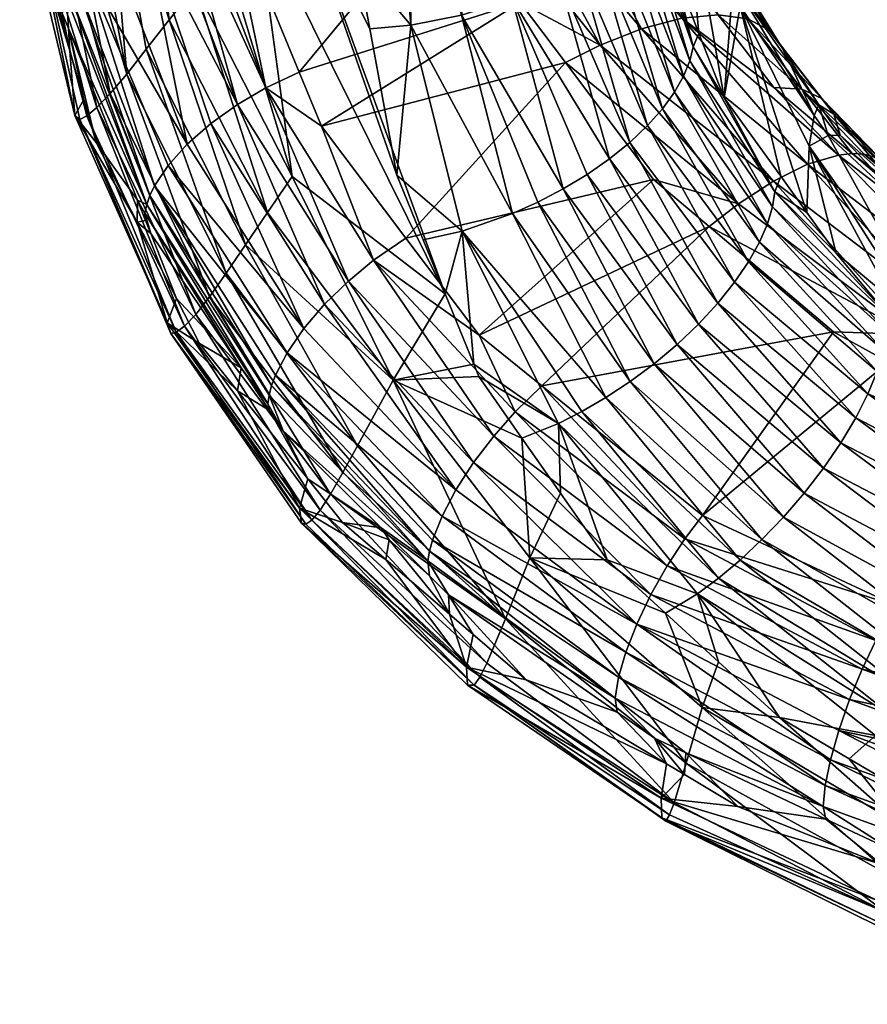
# Model space of a CAD drawing. Extents: x -0.025 to 0.025, y -0.185 to 0.024.
# Tile 1 of 256: x -0.01931 to -0.01159, y -0.18356 to -0.17461. Entities that reach past the tile are written whole.
import ezdxf

# ---------------------------------------------------------------- set-up
doc = ezdxf.new("R2010")
doc.units = 0
doc.layers.add('mesh', color=7, linetype='CONTINUOUS')

msp = doc.modelspace()

# ---------------------------------------------------------------- meshes
at = {"layer": 'mesh'}
mesh = msp.add_polyface(dxfattribs=at)
corners = [(-0.0161214, -0.1746897, 0.1593651), (-0.0162356, -0.1740747, 0.1589992), (-0.0168405, -0.1732597, 0.1586663), (-0.0163138, -0.1727974, 0.158282), (-0.0158747, -0.1760194, 0.1601562), (-0.017448, -0.1739794, 0.1593666), (-0.0168267, -0.1760332, 0.1605041), (-0.017157, -0.1736284, 0.1590009), (-0.0177122, -0.1743079, 0.1597635), (-0.0182114, -0.1700739, 0.1576339), (-0.0179483, -0.1746088, 0.1601916), (-0.0172532, -0.1766553, 0.1613347), (-0.0170522, -0.1763599, 0.1609055), (-0.0181557, -0.1748757, 0.1606487), (-0.0152869, -0.1745639, 0.1593113), (-0.0157667, -0.1727718, 0.1582546), (-0.0157485, -0.1746576, 0.1592994), (-0.0148259, -0.1744157, 0.1594175), (-0.0143626, -0.1761465, 0.1604279), (-0.0152806, -0.1765315, 0.1604173), (-0.014823, -0.1763699, 0.1603727), (-0.0145907, -0.1762655, 0.1603869), (-0.0141438, -0.1760147, 0.1604961), (-0.0165616, -0.1755757, 0.1676494), (-0.017069, -0.1752262, 0.1673926), (-0.0167644, -0.1750843, 0.1673761), (-0.0160863, -0.1767951, 0.1682962), (-0.0174453, -0.1734339, 0.1664584), (-0.0177173, -0.1735238, 0.1664384), (-0.0178305, -0.1735612, 0.1664301), (-0.0173259, -0.1753776, 0.1673573), (-0.017989, -0.1736351, 0.166379), (-0.01781, -0.1715506, 0.1654516), (-0.0143391, -0.1749962, 0.1675445), (-0.0157932, -0.1765944, 0.1682458), (-0.0147516, -0.1744491, 0.1672286), (-0.0152706, -0.1732836, 0.1665825), (-0.0155579, -0.1726386, 0.1662249), (-0.014023, -0.1748381, 0.1674443), (-0.0149181, -0.1731815, 0.1665145), (-0.0154355, -0.1770996, 0.1608345), (-0.014764, -0.1725407, 0.1585448), (-0.0150059, -0.1726136, 0.158443), (-0.0144032, -0.1742182, 0.159621), (-0.0146028, -0.1724667, 0.1586596), (-0.0152342, -0.1726824, 0.158347), (-0.0154538, -0.1727193, 0.1583089), (-0.0159072, -0.1727784, 0.1582616), (-0.0181843, -0.1737261, 0.1663161), (-0.0175691, -0.1755513, 0.1672702), (-0.0177837, -0.1757393, 0.1671319)]
mesh.append_faces([[corners[k] for k in face] for face in [(0, 1, 2, 2), (1, 3, 2, 2), (2, 4, 0, 0), (5, 6, 7, 7), (5, 8, 6, 6), (9, 8, 5, 5), (10, 11, 12, 12), (10, 13, 11, 11), (8, 12, 6, 6), (8, 10, 12, 12), (14, 15, 16, 16), (0, 16, 1, 1), (0, 4, 16, 16), (17, 14, 18, 18), (19, 16, 4, 4), (20, 16, 19, 19), (20, 14, 16, 16), (21, 14, 20, 20), (21, 18, 14, 14), (18, 22, 17, 17), (23, 24, 25, 25), (23, 26, 24, 24), (24, 27, 25, 25), (24, 28, 27, 27), (29, 28, 24, 24), (30, 29, 24, 24), (31, 29, 30, 30), (32, 27, 28, 28), (23, 33, 34, 34), (23, 35, 33, 33), (25, 35, 23, 23), (25, 36, 35, 35), (27, 36, 25, 25), (27, 37, 36, 36), (38, 36, 39, 39), (38, 35, 36, 36), (2, 40, 4, 4), (7, 40, 2, 2), (7, 6, 40, 40), (17, 41, 42, 42), (43, 44, 17, 17), (14, 45, 46, 46), (14, 42, 45, 45), (16, 15, 47, 47), (14, 46, 15, 15), (1, 47, 3, 3), (1, 16, 47, 47), (17, 42, 14, 14), (48, 31, 30, 30), (49, 48, 30, 30), (49, 50, 48, 48)]])
mesh = msp.add_polyface(dxfattribs=at)
corners = [(-0.0192757, -0.1730518, 0.1638114), (-0.0192074, -0.1736502, 0.1641261), (-0.0192844, -0.1734773, 0.1630868), (-0.0188052, -0.1754765, 0.1641547), (-0.0186112, -0.1757246, 0.1652606), (-0.0182383, -0.1764487, 0.1656736), (-0.0187241, -0.1753317, 0.1650458), (-0.0188509, -0.1748906, 0.1648045), (-0.0174293, -0.1769134, 0.16179), (-0.0181557, -0.1748757, 0.1606487), (-0.0183343, -0.1751015, 0.1611313), (-0.0192178, -0.1734578, 0.1620834), (-0.0185407, -0.1727431, 0.1595438), (-0.0179483, -0.1746088, 0.1601916), (-0.0187359, -0.172977, 0.1600274), (-0.0189011, -0.1731665, 0.1605334), (-0.0186047, -0.1754043, 0.1621467), (-0.0190363, -0.173307, 0.1610505), (-0.0184839, -0.1752791, 0.1616342), (-0.0177061, -0.1772892, 0.1627632), (-0.0175803, -0.177127, 0.1622678), (-0.0178826, -0.1774506, 0.1637673), (-0.0186968, -0.1754801, 0.1626595), (-0.0187605, -0.1755136, 0.1631672), (-0.0178068, -0.177396, 0.163266), (-0.0184729, -0.1703736, 0.1580537), (-0.0177122, -0.1743079, 0.1597635), (-0.0188645, -0.1746851, 0.1652793), (-0.0182358, -0.1762483, 0.1661493), (-0.0189203, -0.1745465, 0.1652022), (-0.0192487, -0.1728384, 0.1642888), (-0.0181519, -0.1762878, 0.166495), (-0.0188813, -0.1744017, 0.1654472), (-0.018865, -0.1743415, 0.1655491), (-0.0181227, -0.176205, 0.166615), (-0.0187988, -0.1742459, 0.1656893), (-0.0180805, -0.1761174, 0.1667318), (-0.0193083, -0.1723315, 0.1643404), (-0.0192214, -0.1721871, 0.1645928), (-0.0187173, -0.1741281, 0.1658621), (-0.017957, -0.1759316, 0.1669487), (-0.0177837, -0.1757393, 0.1671319), (-0.0184858, -0.1739188, 0.1661229), (-0.0181843, -0.1737261, 0.1663161), (-0.0183759, -0.1716803, 0.1653453), (-0.017989, -0.1736351, 0.166379), (-0.0188835, -0.1719047, 0.1650449)]
mesh.append_faces([[corners[k] for k in face] for face in [(0, 1, 2, 2), (3, 4, 5, 5), (3, 6, 4, 4), (7, 6, 3, 3), (8, 9, 10, 10), (2, 3, 11, 11), (2, 7, 3, 3), (1, 7, 2, 2), (12, 9, 13, 13), (12, 10, 9, 9), (14, 10, 12, 12), (14, 15, 10, 10), (16, 17, 11, 11), (16, 18, 17, 17), (19, 18, 16, 16), (18, 15, 17, 17), (18, 10, 15, 15), (20, 10, 18, 18), (21, 22, 23, 23), (23, 11, 3, 3), (22, 11, 23, 23), (22, 16, 11, 11), (24, 16, 22, 22), (25, 13, 26, 26), (25, 12, 13, 13), (4, 27, 28, 28), (6, 27, 4, 4), (7, 27, 6, 6), (7, 29, 27, 27), (1, 29, 7, 7), (1, 30, 29, 29), (0, 30, 1, 1), (31, 28, 27, 27), (32, 27, 29, 29), (32, 31, 27, 27), (33, 31, 32, 32), (33, 34, 31, 31), (35, 34, 33, 33), (35, 36, 34, 34), (32, 29, 30, 30), (37, 32, 30, 30), (37, 33, 32, 32), (38, 35, 33, 33), (39, 36, 35, 35), (39, 40, 36, 36), (39, 41, 40, 40), (42, 41, 39, 39), (42, 43, 41, 41), (43, 44, 45, 45), (38, 39, 35, 35), (46, 42, 39, 39)]])
mesh = msp.add_polyface(dxfattribs=at)
corners = [(-0.0136217, -0.1733759, 0.1608203), (-0.0133606, -0.1741137, 0.1615156), (-0.0135152, -0.1737063, 0.1612516), (-0.0131793, -0.1748541, 0.1617485), (-0.0131261, -0.1747317, 0.161916), (-0.013717, -0.1736126, 0.1604428), (-0.0132095, -0.1749821, 0.1615589), (-0.0136571, -0.1734918, 0.1606319), (-0.0132646, -0.1751197, 0.1613702), (-0.0138029, -0.1737367, 0.1602567), (-0.0133464, -0.1752652, 0.1611867), (-0.0139154, -0.1738618, 0.1600775), (-0.0134556, -0.1754163, 0.1610126), (-0.0140542, -0.1739855, 0.1599092), (-0.0135921, -0.1755701, 0.1608525), (-0.0142176, -0.1741051, 0.1597559), (-0.0137543, -0.1757234, 0.1607107), (-0.0144032, -0.1742182, 0.159621), (-0.0139395, -0.1758727, 0.1605909), (-0.0148259, -0.1744157, 0.1594175), (-0.0141438, -0.1760147, 0.1604961), (-0.0124561, -0.1763095, 0.1624396), (-0.0125023, -0.1764632, 0.16225), (-0.0125747, -0.1766305, 0.1620679), (-0.0126743, -0.1768091, 0.1618986), (-0.0128011, -0.1769956, 0.161747), (-0.0134171, -0.172789, 0.1633831), (-0.0157932, -0.1765944, 0.1682458), (-0.0143391, -0.1749962, 0.1675445), (-0.0135376, -0.1760591, 0.1681584), (-0.0132532, -0.1730635, 0.163918), (-0.0128239, -0.1743716, 0.1643228), (-0.013025, -0.1736624, 0.164263), (-0.0132809, -0.1745923, 0.166979), (-0.0145004, -0.1730993, 0.166359), (-0.0140927, -0.1730683, 0.1661181), (-0.0136477, -0.1746889, 0.1672524), (-0.0121371, -0.1759216, 0.1677616), (-0.0127653, -0.176281, 0.1682875), (-0.014023, -0.1748381, 0.1674443), (-0.0147516, -0.1744491, 0.1672286), (-0.0126789, -0.1745984, 0.166243), (-0.0133788, -0.1738502, 0.1662256), (-0.0130934, -0.1739123, 0.1658421), (-0.0149181, -0.1731815, 0.1665145), (-0.012448, -0.1760747, 0.1680632), (-0.0129497, -0.1745607, 0.1666352), (-0.0137263, -0.1730962, 0.1658001), (-0.0134295, -0.1731832, 0.1654258), (-0.0128909, -0.1740324, 0.1654347), (-0.0131045, -0.173495, 0.1646228), (-0.0127761, -0.1741965, 0.1650327), (-0.0132206, -0.1733209, 0.1650235), (-0.0128949, -0.1753157, 0.1622958), (-0.0142637, -0.1722793, 0.1589597), (-0.0146028, -0.1724667, 0.1586596), (-0.0132644, -0.1731963, 0.163625)]
mesh.append_faces([[corners[k] for k in face] for face in [(0, 1, 2, 2), (3, 1, 0, 0), (3, 4, 1, 1), (5, 6, 7, 7), (5, 8, 6, 6), (9, 8, 5, 5), (9, 10, 8, 8), (11, 10, 9, 9), (11, 12, 10, 10), (13, 12, 11, 11), (13, 14, 12, 12), (15, 14, 13, 13), (15, 16, 14, 14), (17, 16, 15, 15), (17, 18, 16, 16), (19, 18, 17, 17), (19, 20, 18, 18), (8, 21, 6, 6), (10, 22, 8, 8), (12, 23, 10, 10), (14, 24, 12, 12), (16, 25, 14, 14), (3, 7, 6, 6), (0, 7, 3, 3), (26, 2, 1, 1), (27, 28, 29, 29), (30, 31, 32, 32), (33, 34, 35, 35), (33, 36, 34, 34), (37, 36, 33, 33), (38, 28, 39, 39), (38, 29, 28, 28), (28, 40, 39, 39), (41, 42, 43, 43), (36, 44, 34, 34), (36, 39, 44, 44), (45, 39, 36, 36), (45, 38, 39, 39), (35, 46, 33, 33), (35, 42, 46, 46), (47, 43, 42, 42), (48, 49, 43, 43), (50, 51, 52, 52), (53, 4, 3, 3), (13, 54, 15, 15), (11, 54, 13, 13), (15, 55, 17, 17), (56, 1, 4, 4), (53, 56, 4, 4), (53, 31, 56, 56), (30, 56, 31, 31)]])
mesh = msp.add_polyface(dxfattribs=at)
corners = [(-0.0124341, -0.176171, 0.1626322), (-0.0132095, -0.1749821, 0.1615589), (-0.0124561, -0.1763095, 0.1624396), (-0.0131793, -0.1748541, 0.1617485), (-0.0123724, -0.1748542, 0.1654276), (-0.0122935, -0.1750081, 0.1650641), (-0.012033, -0.1753822, 0.1652935), (-0.0132809, -0.1745923, 0.166979), (-0.0118548, -0.1758375, 0.1673958), (-0.0121371, -0.1759216, 0.1677616), (-0.012448, -0.1760747, 0.1680632), (-0.0136477, -0.1746889, 0.1672524), (-0.011347, -0.1760299, 0.1661627), (-0.0118967, -0.1754645, 0.1658043), (-0.0113783, -0.1760661, 0.1657293), (-0.0113904, -0.1759572, 0.1663623), (-0.0120054, -0.175322, 0.1662088), (-0.0115277, -0.1758557, 0.1667784), (-0.0121889, -0.1752373, 0.1666252), (-0.0114506, -0.1758985, 0.1665685), (-0.011731, -0.1758243, 0.1671957), (-0.0124424, -0.1752226, 0.1670253), (-0.0116214, -0.1758306, 0.1669887), (-0.0128909, -0.1740324, 0.1654347), (-0.0127761, -0.1741965, 0.1650327), (-0.0124848, -0.1747006, 0.165831), (-0.0130934, -0.1739123, 0.1658421), (-0.0126789, -0.1745984, 0.166243), (-0.0129497, -0.1745607, 0.1666352), (-0.0133788, -0.1738502, 0.1662256), (-0.0132206, -0.1733209, 0.1650235), (-0.0128949, -0.1753157, 0.1622958), (-0.0123808, -0.1760303, 0.1627939), (-0.0127488, -0.1744825, 0.1643926), (-0.0121225, -0.1757583, 0.1644176), (-0.012075, -0.1754772, 0.1650186), (-0.0119504, -0.1756612, 0.1651344), (-0.0121428, -0.1763611, 0.1630245), (-0.0128239, -0.1743716, 0.1643228), (-0.0118413, -0.1756574, 0.1654623), (-0.0127766, -0.1743145, 0.1646387), (-0.013025, -0.1736624, 0.164263), (-0.0131045, -0.173495, 0.1646228)]
mesh.append_faces([[corners[k] for k in face] for face in [(0, 1, 2, 2), (3, 1, 0, 0), (4, 5, 6, 6), (7, 8, 9, 9), (9, 10, 11, 11), (12, 13, 14, 14), (15, 13, 12, 12), (15, 16, 13, 13), (16, 17, 18, 18), (16, 19, 17, 17), (15, 19, 16, 16), (18, 20, 21, 21), (18, 22, 20, 20), (17, 22, 18, 18), (4, 23, 24, 24), (25, 23, 4, 4), (25, 26, 23, 23), (27, 26, 25, 25), (28, 29, 27, 27), (13, 4, 6, 6), (13, 25, 4, 4), (16, 25, 13, 13), (16, 27, 25, 25), (18, 27, 16, 16), (18, 28, 27, 27), (21, 28, 18, 18), (8, 21, 20, 20), (7, 21, 8, 8), (7, 28, 21, 21), (30, 24, 23, 23), (31, 0, 32, 32), (31, 3, 0, 0), (33, 34, 35, 35), (35, 34, 36, 36), (32, 33, 31, 31), (37, 33, 32, 32), (37, 34, 33, 33), (31, 33, 38, 38), (6, 36, 39, 39), (6, 35, 36, 36), (5, 35, 6, 6), (40, 35, 5, 5), (40, 33, 35, 35), (41, 33, 40, 40), (41, 38, 33, 33), (4, 40, 5, 5), (13, 39, 14, 14), (6, 39, 13, 13), (4, 24, 40, 40), (42, 40, 24, 24), (41, 40, 42, 42)]])
mesh = msp.add_polyface(dxfattribs=at)
corners = [(-0.0179643, -0.1773638, 0.1652181), (-0.0178801, -0.1771443, 0.1660703), (-0.0176705, -0.1775514, 0.1663025), (-0.0173248, -0.1779841, 0.1665605), (-0.0172532, -0.1766553, 0.1613347), (-0.0181557, -0.1748757, 0.1606487), (-0.0174293, -0.1769134, 0.16179), (-0.016233, -0.1784823, 0.1624489), (-0.0177061, -0.1772892, 0.1627632), (-0.0175803, -0.177127, 0.1622678), (-0.0184839, -0.1752791, 0.1616342), (-0.0164796, -0.178924, 0.1633684), (-0.0183343, -0.1751015, 0.1611313), (-0.0163659, -0.178726, 0.1628988), (-0.0167608, -0.1790513, 0.1662278), (-0.0179337, -0.1774598, 0.1642618), (-0.0167417, -0.1791874, 0.1653079), (-0.0167047, -0.1791968, 0.1648296), (-0.0178826, -0.1774506, 0.1637673), (-0.0178068, -0.177396, 0.163266), (-0.0186968, -0.1754801, 0.1626595), (-0.0166489, -0.1791598, 0.1643429), (-0.0165739, -0.1790699, 0.163853), (-0.0187605, -0.1755136, 0.1631672), (-0.0182383, -0.1764487, 0.1656736), (-0.0188052, -0.1754765, 0.1641547), (-0.0186047, -0.1754043, 0.1621467), (-0.018114, -0.1765511, 0.1663179), (-0.0172936, -0.177775, 0.1670301), (-0.0170334, -0.1781631, 0.167256), (-0.0181619, -0.1764319, 0.1662515), (-0.0182358, -0.1762483, 0.1661493), (-0.0186112, -0.1757246, 0.1652606), (-0.0181687, -0.176365, 0.1663737), (-0.0181519, -0.1762878, 0.166495), (-0.0180805, -0.1761174, 0.1667318), (-0.017957, -0.1759316, 0.1669487), (-0.0168739, -0.1776357, 0.1679321), (-0.0167222, -0.1774163, 0.1680998), (-0.0177837, -0.1757393, 0.1671319), (-0.0169797, -0.1778408, 0.1677267), (-0.0170146, -0.1779349, 0.1676142), (-0.0181227, -0.176205, 0.166615), (-0.0170378, -0.178022, 0.1674977), (-0.0170497, -0.1781014, 0.1673789), (-0.0175691, -0.1755513, 0.1672702), (-0.0165322, -0.1771951, 0.1682189), (-0.0169106, -0.1783462, 0.1673626)]
mesh.append_faces([[corners[k] for k in face] for face in [(0, 1, 2, 2), (3, 0, 2, 2), (4, 5, 6, 6), (6, 7, 4, 4), (8, 9, 10, 10), (11, 9, 8, 8), (9, 6, 12, 12), (13, 6, 9, 9), (14, 0, 3, 3), (14, 15, 0, 0), (16, 17, 15, 15), (18, 19, 20, 20), (21, 19, 18, 18), (21, 22, 19, 19), (15, 23, 0, 0), (15, 18, 23, 23), (17, 18, 15, 15), (17, 21, 18, 18), (0, 24, 1, 1), (0, 25, 24, 24), (23, 25, 0, 0), (19, 8, 26, 26), (22, 8, 19, 19), (22, 11, 8, 8), (1, 24, 27, 27), (28, 1, 27, 27), (3, 28, 29, 29), (2, 28, 3, 3), (2, 1, 28, 28), (24, 30, 27, 27), (24, 31, 30, 30), (32, 31, 24, 24), (33, 31, 34, 34), (33, 30, 31, 31), (27, 30, 33, 33), (35, 36, 37, 37), (38, 36, 39, 39), (38, 37, 36, 36), (40, 35, 37, 37), (41, 35, 40, 40), (41, 42, 35, 35), (43, 42, 41, 41), (43, 34, 42, 42), (44, 34, 43, 43), (44, 33, 34, 34), (28, 33, 44, 44), (28, 27, 33, 33), (45, 38, 39, 39), (46, 38, 45, 45), (44, 29, 28, 28), (43, 47, 44, 44)]])
mesh = msp.add_polyface(dxfattribs=at)
corners = [(-0.0124341, -0.176171, 0.1626322), (-0.0121428, -0.1763611, 0.1630245), (-0.0123808, -0.1760303, 0.1627939), (-0.0118767, -0.176731, 0.1632824), (-0.0113941, -0.1773075, 0.16344), (-0.0113598, -0.1771607, 0.1636008), (-0.0125023, -0.1764632, 0.16225), (-0.0114073, -0.1774532, 0.163242), (-0.0124561, -0.1763095, 0.1624396), (-0.0114426, -0.17762, 0.1630488), (-0.0125747, -0.1766305, 0.1620679), (-0.0115024, -0.1778068, 0.162866), (-0.0126743, -0.1768091, 0.1618986), (-0.0115877, -0.178011, 0.1626994), (-0.0128011, -0.1769956, 0.161747), (-0.0116987, -0.178229, 0.1625547), (-0.0129537, -0.1771861, 0.1616178), (-0.0118342, -0.1784558, 0.1624372), (-0.0131292, -0.1773759, 0.161515), (-0.0119915, -0.1786858, 0.1623511), (-0.0133238, -0.1775607, 0.1614414), (-0.0121669, -0.178913, 0.1622992), (-0.0135326, -0.177736, 0.1613983), (-0.0132646, -0.1751197, 0.1613702), (-0.0133464, -0.1752652, 0.1611867), (-0.0134556, -0.1754163, 0.1610126), (-0.0135921, -0.1755701, 0.1608525), (-0.0137543, -0.1757234, 0.1607107), (-0.0103241, -0.1792378, 0.1632436), (-0.0102348, -0.1789925, 0.1633831), (-0.0108639, -0.1783162, 0.1632239), (-0.0108115, -0.178121, 0.1634078), (-0.0107819, -0.1779489, 0.1636032), (-0.0119504, -0.1756612, 0.1651344), (-0.0121225, -0.1757583, 0.1644176), (-0.0110916, -0.1772121, 0.1642901), (-0.0110744, -0.177398, 0.1637767), (-0.0130942, -0.1791163, 0.1697767), (-0.0118992, -0.1774472, 0.1689962), (-0.0114009, -0.1777217, 0.1691699), (-0.0145557, -0.1779381, 0.1690478), (-0.0130328, -0.1764868, 0.1684165), (-0.0111845, -0.1774713, 0.1690134), (-0.0121371, -0.1759216, 0.1677616), (-0.0118548, -0.1758375, 0.1673958), (-0.0106901, -0.1770245, 0.1684399), (-0.0109351, -0.1772213, 0.1687633), (-0.012448, -0.1760747, 0.1680632), (-0.0135376, -0.1760591, 0.1681584), (-0.0127653, -0.176281, 0.1682875), (-0.0113195, -0.1761142, 0.1659723), (-0.0113783, -0.1760661, 0.1657293), (-0.0112674, -0.1761639, 0.1657932), (-0.011347, -0.1760299, 0.1661627), (-0.0116214, -0.1758306, 0.1669887), (-0.010367, -0.1768664, 0.1678511), (-0.011731, -0.1758243, 0.1671957), (-0.0118413, -0.1756574, 0.1654623), (-0.0109862, -0.1765539, 0.1656719)]
mesh.append_faces([[corners[k] for k in face] for face in [(0, 1, 2, 2), (0, 3, 1, 1), (4, 3, 0, 0), (4, 5, 3, 3), (6, 7, 8, 8), (6, 9, 7, 7), (10, 9, 6, 6), (10, 11, 9, 9), (12, 11, 10, 10), (12, 13, 11, 11), (14, 13, 12, 12), (14, 15, 13, 13), (16, 15, 14, 14), (16, 17, 15, 15), (18, 17, 16, 16), (18, 19, 17, 17), (20, 19, 18, 18), (20, 21, 19, 19), (22, 21, 20, 20), (23, 6, 8, 8), (24, 10, 6, 6), (25, 12, 10, 10), (26, 14, 12, 12), (27, 16, 14, 14), (28, 15, 17, 17), (29, 13, 15, 15), (30, 11, 13, 13), (31, 9, 11, 11), (32, 7, 9, 9), (4, 8, 7, 7), (0, 8, 4, 4), (33, 34, 35, 35), (3, 34, 1, 1), (34, 36, 35, 35), (34, 5, 36, 36), (3, 5, 34, 34), (37, 38, 39, 39), (40, 41, 38, 38), (42, 39, 38, 38), (43, 44, 45, 45), (46, 47, 43, 43), (46, 42, 47, 47), (41, 48, 49, 49), (50, 51, 52, 52), (53, 51, 50, 50), (54, 55, 56, 56), (42, 49, 47, 47), (42, 41, 49, 49), (38, 41, 42, 42), (57, 58, 51, 51), (57, 33, 58, 58)]])
mesh = msp.add_polyface(dxfattribs=at)
corners = [(-0.01591, -0.1778851, 0.16162), (-0.0151297, -0.177852, 0.1613068), (-0.0151756, -0.1777391, 0.161236), (-0.0147373, -0.1784123, 0.1616764), (-0.0172532, -0.1766553, 0.1613347), (-0.0170522, -0.1763599, 0.1609055), (-0.016233, -0.1784823, 0.1624489), (-0.0164796, -0.178924, 0.1633684), (-0.0163659, -0.178726, 0.1628988), (-0.0175803, -0.177127, 0.1622678), (-0.0174293, -0.1769134, 0.16179), (-0.0168267, -0.1760332, 0.1605041), (-0.0144041, -0.1782814, 0.161511), (-0.0152806, -0.1765315, 0.1604173), (-0.0137503, -0.1778982, 0.1613857), (-0.0123555, -0.1791315, 0.1622823), (-0.0135326, -0.177736, 0.1613983), (-0.0139714, -0.1780443, 0.1614021), (-0.0125519, -0.1793361, 0.1622994), (-0.0158747, -0.1760194, 0.1601562), (-0.0156343, -0.1766106, 0.1605275), (-0.0139395, -0.1758727, 0.1605909), (-0.0129537, -0.1771861, 0.1616178), (-0.0137543, -0.1757234, 0.1607107), (-0.0131292, -0.1773759, 0.161515), (-0.0141438, -0.1760147, 0.1604961), (-0.0133238, -0.1775607, 0.1614414), (-0.0143626, -0.1761465, 0.1604279), (-0.0145907, -0.1762655, 0.1603869), (-0.014823, -0.1763699, 0.1603727), (-0.0141908, -0.1781723, 0.161445), (-0.0153373, -0.1788829, 0.1689829), (-0.0168739, -0.1776357, 0.1679321), (-0.0167222, -0.1774163, 0.1680998), (-0.014797, -0.1781736, 0.1691237), (-0.0151271, -0.1774776, 0.1687628), (-0.0145557, -0.1779381, 0.1690478), (-0.0160863, -0.1767951, 0.1682962), (-0.0157932, -0.1765944, 0.1682458), (-0.0165616, -0.1755757, 0.1676494), (-0.0151769, -0.1786349, 0.1690856), (-0.0163157, -0.1769846, 0.1682841), (-0.0149927, -0.1783942, 0.1691318), (-0.0165322, -0.1771951, 0.1682189), (-0.0173259, -0.1753776, 0.1673573), (-0.0175691, -0.1755513, 0.1672702), (-0.017069, -0.1752262, 0.1673926), (-0.0170497, -0.1781014, 0.1673789), (-0.0169106, -0.1783462, 0.1673626), (-0.0170334, -0.1781631, 0.167256), (-0.0169797, -0.1778408, 0.1677267), (-0.0155767, -0.1794414, 0.168523), (-0.0170146, -0.1779349, 0.1676142), (-0.0130328, -0.1764868, 0.1684165), (-0.0135376, -0.1760591, 0.1681584), (-0.0154355, -0.1770996, 0.1608345)]
mesh.append_faces([[corners[k] for k in face] for face in [(0, 1, 2, 2), (0, 3, 1, 1), (4, 0, 5, 5), (4, 6, 0, 0), (7, 8, 9, 9), (8, 6, 10, 10), (11, 5, 0, 0), (12, 1, 3, 3), (12, 2, 1, 1), (13, 2, 12, 12), (14, 15, 16, 16), (17, 18, 14, 14), (13, 19, 20, 20), (21, 22, 23, 23), (21, 24, 22, 22), (25, 24, 21, 21), (25, 26, 24, 24), (27, 26, 25, 25), (27, 16, 26, 26), (28, 16, 27, 27), (28, 14, 16, 16), (29, 14, 28, 28), (29, 17, 14, 14), (13, 17, 29, 29), (13, 30, 17, 17), (12, 30, 13, 13), (31, 32, 33, 33), (34, 35, 36, 36), (37, 35, 34, 34), (37, 38, 35, 35), (39, 38, 37, 37), (40, 41, 42, 42), (43, 41, 40, 40), (43, 44, 41, 41), (45, 44, 43, 43), (43, 31, 33, 33), (40, 31, 43, 43), (42, 37, 34, 34), (41, 37, 42, 42), (41, 46, 37, 37), (44, 46, 41, 41), (47, 48, 49, 49), (50, 51, 52, 52), (35, 53, 36, 36), (35, 54, 53, 53), (38, 54, 35, 35), (20, 19, 55, 55), (55, 0, 2, 2), (11, 0, 55, 55), (13, 55, 2, 2), (20, 55, 13, 13)]])
mesh = msp.add_polyface(dxfattribs=at)
corners = [(-0.0107819, -0.1779489, 0.1636032), (-0.0113598, -0.1771607, 0.1636008), (-0.0113941, -0.1773075, 0.16344), (-0.0110744, -0.177398, 0.1637767), (-0.0107537, -0.1776646, 0.1639743), (-0.0108115, -0.178121, 0.1634078), (-0.0100995, -0.1783876, 0.1639316), (-0.0101233, -0.1785641, 0.1637337), (-0.0108639, -0.1783162, 0.1632239), (-0.010168, -0.1787666, 0.1635486), (-0.0115877, -0.178011, 0.1626994), (-0.0102348, -0.1789925, 0.1633831), (-0.0115024, -0.1778068, 0.162866), (-0.0114426, -0.17762, 0.1630488), (-0.0114073, -0.1774532, 0.163242), (-0.0110916, -0.1772121, 0.1642901), (-0.0098334, -0.1782225, 0.164404), (-0.0100695, -0.1772888, 0.1660906), (-0.0105616, -0.1769471, 0.1659086), (-0.0113367, -0.1799374, 0.17032), (-0.0114009, -0.1777217, 0.1691699), (-0.0102434, -0.1783592, 0.1695735), (-0.010492, -0.1768483, 0.1662403), (-0.0099843, -0.1771251, 0.1664337), (-0.0109715, -0.1764251, 0.1659638), (-0.0118548, -0.1758375, 0.1673958), (-0.0104661, -0.1768988, 0.1680574), (-0.0106901, -0.1770245, 0.1684399), (-0.0113195, -0.1761142, 0.1659723), (-0.0090004, -0.1778646, 0.1689827), (-0.0121371, -0.1759216, 0.1677616), (-0.0109351, -0.1772213, 0.1687633), (-0.0093541, -0.1783705, 0.1695889), (-0.0111845, -0.1774713, 0.1690134), (-0.0112674, -0.1761639, 0.1657932), (-0.0116214, -0.1758306, 0.1669887), (-0.0102787, -0.176855, 0.1676392), (-0.010367, -0.1768664, 0.1678511), (-0.0115277, -0.1758557, 0.1667784), (-0.0102022, -0.1768641, 0.1674254), (-0.0114506, -0.1758985, 0.1665685), (-0.0101384, -0.176893, 0.167213), (-0.0113904, -0.1759572, 0.1663623), (-0.0100875, -0.1769399, 0.1670054), (-0.011347, -0.1760299, 0.1661627), (-0.0100494, -0.1770029, 0.1668053), (-0.0100237, -0.1770799, 0.166615), (-0.011731, -0.1758243, 0.1671957), (-0.0100818, -0.178096, 0.164304), (-0.0103984, -0.1779349, 0.1641766), (-0.0109862, -0.1765539, 0.1656719), (-0.0119504, -0.1756612, 0.1651344), (-0.0113783, -0.1760661, 0.1657293)]
mesh.append_faces([[corners[k] for k in face] for face in [(0, 1, 2, 2), (0, 3, 1, 1), (4, 3, 0, 0), (5, 6, 0, 0), (5, 7, 6, 6), (8, 7, 5, 5), (8, 9, 7, 7), (8, 10, 11, 11), (5, 12, 8, 8), (0, 13, 5, 5), (2, 14, 0, 0), (15, 3, 4, 4), (16, 17, 18, 18), (19, 20, 21, 21), (22, 17, 23, 23), (22, 18, 17, 17), (24, 18, 22, 22), (25, 26, 27, 27), (28, 24, 22, 22), (29, 27, 26, 26), (30, 27, 31, 31), (32, 33, 31, 31), (32, 20, 33, 33), (21, 20, 32, 32), (28, 34, 24, 24), (35, 36, 37, 37), (38, 36, 35, 35), (38, 39, 36, 36), (40, 39, 38, 38), (40, 41, 39, 39), (42, 41, 40, 40), (42, 43, 41, 41), (44, 43, 42, 42), (44, 45, 43, 43), (28, 45, 44, 44), (28, 46, 45, 45), (22, 46, 28, 28), (22, 23, 46, 46), (26, 47, 37, 37), (25, 47, 26, 26), (6, 48, 49, 49), (0, 49, 4, 4), (0, 6, 49, 49), (49, 48, 50, 50), (16, 50, 48, 48), (18, 50, 16, 16), (51, 15, 50, 50), (49, 50, 15, 15), (15, 4, 49, 49), (24, 50, 18, 18), (34, 50, 24, 24), (52, 50, 34, 34)]])
mesh = msp.add_polyface(dxfattribs=at)
corners = [(-0.0134677, -0.1816887, 0.167915), (-0.0134215, -0.1813754, 0.1686644), (-0.0132568, -0.1814738, 0.1687287), (-0.0146634, -0.1795019, 0.1626449), (-0.0139612, -0.1795205, 0.1624074), (-0.0143865, -0.1789131, 0.1620068), (-0.0134293, -0.1800071, 0.1627436), (-0.0130969, -0.1808638, 0.1635348), (-0.0129463, -0.180449, 0.1630488), (-0.0152417, -0.1804979, 0.1671362), (-0.0146976, -0.1806129, 0.1681667), (-0.0127725, -0.1817632, 0.1689176), (-0.0132422, -0.1813704, 0.1643364), (-0.0148865, -0.1800576, 0.163463), (-0.0147373, -0.1784123, 0.1616764), (-0.0133519, -0.1817302, 0.1652149), (-0.0150559, -0.1804604, 0.1643632), (-0.0151201, -0.1805883, 0.1648355), (-0.0134633, -0.1818692, 0.1670493), (-0.0152319, -0.1806599, 0.1662475), (-0.0134253, -0.1818968, 0.1661384), (-0.0151708, -0.1806617, 0.1653118), (-0.0133931, -0.1818396, 0.1656748), (-0.0144041, -0.1782814, 0.161511), (-0.0131375, -0.1798308, 0.1625244), (-0.0141908, -0.1781723, 0.161445), (-0.0127509, -0.1795226, 0.1623482), (-0.0139714, -0.1780443, 0.1614021), (-0.0129475, -0.179688, 0.1624247), (-0.0138695, -0.1809072, 0.1689537), (-0.0135285, -0.1811418, 0.1691035), (-0.0132439, -0.1812764, 0.1691939), (-0.0154637, -0.1791236, 0.1688283), (-0.0153373, -0.1788829, 0.1689829), (-0.0136921, -0.1801046, 0.1697508), (-0.0132538, -0.1793302, 0.1698476), (-0.0145557, -0.1779381, 0.1690478), (-0.0130942, -0.1791163, 0.1697767), (-0.014797, -0.1781736, 0.1691237), (-0.0135628, -0.179837, 0.1698407), (-0.0149927, -0.1783942, 0.1691318), (-0.0134133, -0.1795739, 0.1698719), (-0.0151769, -0.1786349, 0.1690856), (-0.0117538, -0.1807926, 0.1704676), (-0.0138894, -0.18078, 0.1691975), (-0.0119949, -0.1817652, 0.1698479), (-0.0138584, -0.1805891, 0.1694167), (-0.0155767, -0.1794414, 0.168523), (-0.0155495, -0.179343, 0.1686322), (-0.0137923, -0.1803604, 0.169606), (-0.0119272, -0.1813394, 0.1702493), (-0.0118992, -0.1774472, 0.1689962), (-0.0154056, -0.1798381, 0.168272), (-0.0155935, -0.1795309, 0.168409)]
mesh.append_faces([[corners[k] for k in face] for face in [(0, 1, 2, 2), (3, 4, 5, 5), (3, 6, 4, 4), (7, 6, 3, 3), (7, 8, 6, 6), (9, 10, 1, 1), (11, 0, 2, 2), (3, 12, 7, 7), (3, 13, 12, 12), (5, 14, 3, 3), (15, 16, 17, 17), (0, 9, 1, 1), (18, 19, 0, 0), (20, 21, 18, 18), (20, 22, 21, 21), (22, 17, 21, 21), (22, 15, 17, 17), (15, 13, 16, 16), (15, 12, 13, 13), (23, 4, 24, 24), (23, 5, 4, 4), (14, 5, 23, 23), (4, 6, 24, 24), (25, 26, 27, 27), (23, 28, 25, 25), (24, 28, 23, 23), (29, 1, 10, 10), (30, 1, 29, 29), (30, 2, 1, 1), (31, 2, 30, 30), (32, 33, 34, 34), (35, 36, 37, 37), (38, 36, 35, 35), (39, 40, 41, 41), (42, 40, 39, 39), (39, 34, 42, 42), (39, 43, 34, 34), (44, 30, 29, 29), (44, 31, 30, 30), (45, 31, 44, 44), (46, 44, 47, 47), (46, 45, 44, 44), (46, 48, 49, 49), (47, 48, 46, 46), (41, 38, 35, 35), (40, 38, 41, 41), (34, 49, 32, 32), (34, 50, 49, 49), (36, 51, 37, 37), (52, 44, 29, 29), (52, 53, 44, 44)]])
mesh = msp.add_polyface(dxfattribs=at)
corners = [(-0.0167608, -0.1790513, 0.1662278), (-0.0166866, -0.1787827, 0.1670368), (-0.0163686, -0.1791807, 0.1672741), (-0.0173248, -0.1779841, 0.1665605), (-0.0152417, -0.1804979, 0.1671362), (-0.0151794, -0.1801999, 0.1679093), (-0.0146976, -0.1806129, 0.1681667), (-0.0148865, -0.1800576, 0.163463), (-0.0163659, -0.178726, 0.1628988), (-0.0164796, -0.178924, 0.1633684), (-0.016233, -0.1784823, 0.1624489), (-0.01591, -0.1778851, 0.16162), (-0.0146634, -0.1795019, 0.1626449), (-0.0147373, -0.1784123, 0.1616764), (-0.0167417, -0.1791874, 0.1653079), (-0.0152319, -0.1806599, 0.1662475), (-0.0151708, -0.1806617, 0.1653118), (-0.015976, -0.1795172, 0.1674839), (-0.0179337, -0.1774598, 0.1642618), (-0.0167047, -0.1791968, 0.1648296), (-0.0151201, -0.1805883, 0.1648355), (-0.0165739, -0.1790699, 0.163853), (-0.0166489, -0.1791598, 0.1643429), (-0.0150559, -0.1804604, 0.1643632), (-0.0134677, -0.1816887, 0.167915), (-0.0134633, -0.1818692, 0.1670493), (-0.0159446, -0.179338, 0.1678757), (-0.0170334, -0.1781631, 0.167256), (-0.0169106, -0.1783462, 0.1673626), (-0.0138894, -0.18078, 0.1691975), (-0.0155935, -0.1795309, 0.168409), (-0.0155767, -0.1794414, 0.168523), (-0.0154637, -0.1791236, 0.1688283), (-0.0168739, -0.1776357, 0.1679321), (-0.0153373, -0.1788829, 0.1689829), (-0.0169797, -0.1778408, 0.1677267), (-0.0151769, -0.1786349, 0.1690856), (-0.0136921, -0.1801046, 0.1697508), (-0.0170378, -0.178022, 0.1674977), (-0.0170146, -0.1779349, 0.1676142), (-0.0155495, -0.179343, 0.1686322), (-0.0137923, -0.1803604, 0.169606), (-0.0153956, -0.1800146, 0.1677939), (-0.0154056, -0.1798381, 0.168272), (-0.0138695, -0.1809072, 0.1689537), (-0.0155793, -0.1796659, 0.1681671), (-0.0160183, -0.1792307, 0.1679018)]
mesh.append_faces([[corners[k] for k in face] for face in [(0, 1, 2, 2), (0, 3, 1, 1), (4, 5, 6, 6), (7, 8, 9, 9), (7, 10, 8, 8), (7, 11, 10, 10), (12, 11, 7, 7), (12, 13, 11, 11), (14, 15, 16, 16), (14, 4, 15, 15), (0, 4, 14, 14), (0, 17, 4, 4), (2, 17, 0, 0), (14, 18, 0, 0), (16, 19, 14, 14), (20, 21, 22, 22), (20, 23, 21, 21), (24, 15, 4, 4), (25, 16, 15, 15), (16, 22, 19, 19), (16, 20, 22, 22), (23, 9, 21, 21), (23, 7, 9, 9), (2, 26, 17, 17), (1, 27, 28, 28), (3, 27, 1, 1), (29, 30, 31, 31), (32, 33, 34, 34), (35, 33, 32, 32), (36, 37, 34, 34), (38, 30, 28, 28), (39, 30, 38, 38), (39, 31, 30, 30), (35, 40, 31, 31), (32, 40, 35, 35), (32, 41, 40, 40), (4, 17, 42, 42), (42, 5, 4, 4), (17, 26, 42, 42), (43, 6, 5, 5), (44, 6, 43, 43), (45, 26, 46, 46), (45, 42, 26, 26), (43, 42, 45, 45), (5, 42, 43, 43), (2, 46, 26, 26), (1, 46, 2, 2), (1, 28, 46, 46), (30, 46, 28, 28), (30, 45, 46, 46), (43, 45, 30, 30)]])
mesh = msp.add_polyface(dxfattribs=at)
corners = [(-0.0123934, -0.1809549, 0.1633983), (-0.0129463, -0.180449, 0.1630488), (-0.0130969, -0.1808638, 0.1635348), (-0.0131375, -0.1798308, 0.1625244), (-0.0134293, -0.1800071, 0.1627436), (-0.0102348, -0.1789925, 0.1633831), (-0.010168, -0.1787666, 0.1635486), (-0.0108639, -0.1783162, 0.1632239), (-0.0135326, -0.177736, 0.1613983), (-0.0123555, -0.1791315, 0.1622823), (-0.0121669, -0.178913, 0.1622992), (-0.0137503, -0.1778982, 0.1613857), (-0.0125519, -0.1793361, 0.1622994), (-0.0139714, -0.1780443, 0.1614021), (-0.0127509, -0.1795226, 0.1623482), (-0.0141908, -0.1781723, 0.161445), (-0.0129475, -0.179688, 0.1624247), (-0.0105652, -0.1797629, 0.1630652), (-0.008803, -0.1802886, 0.1636942), (-0.010435, -0.1794969, 0.1631361), (-0.0107112, -0.1800283, 0.1630333), (-0.0088991, -0.1805837, 0.1636354), (-0.0108686, -0.1802855, 0.1630409), (-0.0090078, -0.1808798, 0.1636202), (-0.0110326, -0.1805277, 0.163086), (-0.0091255, -0.1811681, 0.1636483), (-0.0111984, -0.1807496, 0.1631649), (-0.0092484, -0.1814402, 0.163717), (-0.0113616, -0.1809471, 0.1632727), (-0.0093725, -0.1816895, 0.1638214), (-0.0115184, -0.1811181, 0.1634033), (-0.0119915, -0.1786858, 0.1623511), (-0.0118342, -0.1784558, 0.1624372), (-0.0103241, -0.1792378, 0.1632436), (-0.0116987, -0.178229, 0.1625547), (-0.0132538, -0.1793302, 0.1698476), (-0.0130942, -0.1791163, 0.1697767), (-0.0113367, -0.1799374, 0.17032), (-0.0117538, -0.1807926, 0.1704676), (-0.0118521, -0.1810738, 0.1703871), (-0.0136921, -0.1801046, 0.1697508), (-0.0098091, -0.1815052, 0.1709583), (-0.0097269, -0.1812166, 0.1709704), (-0.0096382, -0.1809463, 0.1709256), (-0.0115158, -0.180254, 0.1704511), (-0.0102487, -0.1804457, 0.1706563), (-0.0116389, -0.180514, 0.1704875), (-0.0134133, -0.1795739, 0.1698719), (-0.0135628, -0.179837, 0.1698407), (-0.0119749, -0.1815736, 0.1700646), (-0.0119949, -0.1817652, 0.1698479), (-0.0138584, -0.1805891, 0.1694167), (-0.0137923, -0.1803604, 0.169606), (-0.0119272, -0.1813394, 0.1702493), (-0.0102434, -0.1783592, 0.1695735), (-0.0114009, -0.1777217, 0.1691699), (-0.0100693, -0.1784551, 0.1696343)]
mesh.append_faces([[corners[k] for k in face] for face in [(0, 1, 2, 2), (3, 1, 0, 0), (3, 4, 1, 1), (5, 6, 7, 7), (8, 9, 10, 10), (11, 12, 9, 9), (13, 14, 12, 12), (15, 16, 14, 14), (17, 18, 19, 19), (20, 21, 17, 17), (22, 23, 20, 20), (24, 25, 22, 22), (26, 27, 24, 24), (28, 29, 26, 26), (30, 3, 0, 0), (28, 3, 30, 30), (28, 16, 3, 3), (26, 16, 28, 28), (26, 14, 16, 16), (24, 14, 26, 26), (24, 12, 14, 14), (22, 12, 24, 24), (22, 9, 12, 12), (20, 9, 22, 22), (20, 10, 9, 9), (17, 10, 20, 20), (17, 31, 10, 10), (19, 31, 17, 17), (19, 32, 31, 31), (33, 32, 19, 19), (5, 34, 33, 33), (35, 36, 37, 37), (38, 39, 40, 40), (38, 41, 39, 39), (42, 41, 38, 38), (43, 44, 45, 45), (46, 44, 43, 43), (46, 47, 44, 44), (48, 47, 46, 46), (46, 38, 48, 48), (46, 42, 38, 38), (43, 42, 46, 46), (49, 50, 51, 51), (51, 52, 49, 49), (44, 37, 45, 45), (44, 35, 37, 37), (47, 35, 44, 44), (39, 53, 40, 40), (37, 54, 45, 45), (36, 55, 37, 37), (54, 56, 45, 45)]])
mesh = msp.add_polyface(dxfattribs=at)
corners = [(-0.0115009, -0.1826205, 0.1685489), (-0.0114657, -0.1822908, 0.1692805), (-0.0113346, -0.1823438, 0.1693169), (-0.0104101, -0.1821242, 0.1642492), (-0.0112659, -0.1819474, 0.164262), (-0.009243, -0.1827398, 0.1648143), (-0.0111841, -0.1816678, 0.1639171), (-0.0123934, -0.1809549, 0.1633983), (-0.0130969, -0.1808638, 0.1635348), (-0.0117569, -0.1813302, 0.1636714), (-0.0104613, -0.1826964, 0.1695594), (-0.0113583, -0.1824074, 0.1650468), (-0.0093028, -0.1831633, 0.1655863), (-0.0132422, -0.1813704, 0.1643364), (-0.009398, -0.1832985, 0.1690321), (-0.0114982, -0.1828143, 0.1676986), (-0.0093948, -0.1835007, 0.1681911), (-0.0114744, -0.182863, 0.166807), (-0.011428, -0.1827274, 0.1659052), (-0.0133931, -0.1818396, 0.1656748), (-0.0134253, -0.1818968, 0.1661384), (-0.0133519, -0.1817302, 0.1652149), (-0.0093481, -0.1834521, 0.1664287), (-0.0093786, -0.1835643, 0.1673135), (-0.0134633, -0.1818692, 0.1670493), (-0.0134677, -0.1816887, 0.167915), (-0.0127725, -0.1817632, 0.1689176), (-0.0115184, -0.1811181, 0.1634033), (-0.0094943, -0.1819115, 0.1639552), (-0.0113616, -0.1809471, 0.1632727), (-0.0096109, -0.1821033, 0.1641115), (-0.0099495, -0.1825951, 0.1700979), (-0.0132439, -0.1812764, 0.1691939), (-0.0132568, -0.1814738, 0.1687287), (-0.0119699, -0.1818788, 0.1695985), (-0.0098091, -0.1815052, 0.1709583), (-0.0098787, -0.1817947, 0.1708841), (-0.0118521, -0.1810738, 0.1703871), (-0.0119949, -0.1817652, 0.1698479), (-0.0119749, -0.1815736, 0.1700646), (-0.0099737, -0.1824941, 0.1703538), (-0.0099624, -0.1823031, 0.170569), (-0.0119272, -0.1813394, 0.1702493), (-0.0099307, -0.1820663, 0.170751), (-0.0137923, -0.1803604, 0.169606), (-0.0113708, -0.182162, 0.1697887)]
mesh.append_faces([[corners[k] for k in face] for face in [(0, 1, 2, 2), (3, 4, 5, 5), (6, 4, 3, 3), (4, 7, 8, 8), (4, 9, 7, 7), (6, 9, 4, 4), (10, 0, 2, 2), (4, 11, 12, 12), (8, 11, 4, 4), (8, 13, 11, 11), (14, 0, 10, 10), (14, 15, 0, 0), (16, 17, 15, 15), (18, 19, 20, 20), (18, 21, 19, 19), (18, 13, 21, 21), (18, 11, 13, 13), (22, 11, 18, 18), (22, 12, 11, 11), (18, 17, 23, 23), (20, 17, 18, 18), (20, 15, 17, 17), (24, 15, 20, 20), (24, 0, 15, 15), (25, 0, 24, 24), (25, 1, 0, 0), (26, 1, 25, 25), (27, 9, 6, 6), (3, 27, 6, 6), (27, 28, 29, 29), (3, 30, 27, 27), (27, 7, 9, 9), (2, 31, 10, 10), (32, 26, 33, 33), (34, 26, 32, 32), (34, 1, 26, 26), (35, 36, 37, 37), (38, 34, 32, 32), (39, 40, 38, 38), (41, 40, 39, 39), (41, 42, 43, 43), (39, 42, 41, 41), (39, 44, 42, 42), (37, 43, 42, 42), (36, 43, 37, 37), (45, 1, 34, 34), (45, 2, 1, 1), (45, 31, 2, 2), (45, 40, 31, 31), (45, 38, 40, 40), (45, 34, 38, 38)]])

doc.saveas('drawing.dxf')
